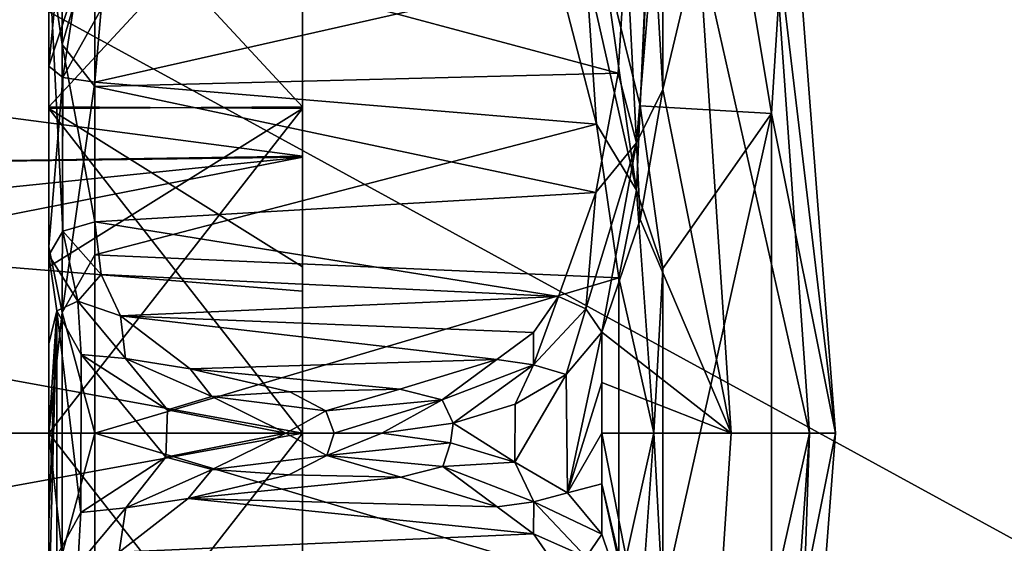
# Model space of a CAD drawing. Extents: x -207 to 207, y 0 to 988.
# Tile 106 of 144: x 83 to 99, y 585 to 594. Entities that reach past the tile are written whole.
import ezdxf

# ---------------------------------------------------------------- set-up
doc = ezdxf.new("R2010")
doc.units = 0
doc.header["$LTSCALE"] = 127.314815
for name, color, linetype in [('521', 7, 'CONTINUOUS'), ('522', 7, 'CONTINUOUS'), ('524', 7, 'CONTINUOUS'), ('525', 7, 'CONTINUOUS'), ('530', 7, 'CONTINUOUS'), ('531', 7, 'CONTINUOUS'), ('532', 7, 'CONTINUOUS'), ('533', 7, 'CONTINUOUS'), ('534', 7, 'CONTINUOUS'), ('546', 7, 'CONTINUOUS'), ('552', 7, 'CONTINUOUS'), ('554', 7, 'CONTINUOUS'), ('555', 7, 'CONTINUOUS'), ('556', 7, 'CONTINUOUS'), ('565', 7, 'CONTINUOUS'), ('570', 7, 'CONTINUOUS'), ('571', 7, 'CONTINUOUS'), ('574', 7, 'CONTINUOUS'), ('575', 7, 'CONTINUOUS'), ('576', 7, 'CONTINUOUS'), ('577', 7, 'CONTINUOUS'), ('579', 7, 'CONTINUOUS'), ('665', 7, 'CONTINUOUS'), ('666', 7, 'CONTINUOUS')]:
    doc.layers.add(name, color=color, linetype=linetype)

msp = doc.modelspace()

# ---------------------------------------------------------------- linework, layer by layer
at = {"layer": '521', "color": 7, "linetype": 'CONTINUOUS'}
for points in [[(92.374, 594.712, -279.252), (93.209, 591.01, -280.632), (92.638, 594.97, -279.602), (92.374, 594.712, -279.252)], [(92.638, 594.97, -279.602), (93.209, 591.01, -280.632), (93.269, 592.403, -280.658), (92.638, 594.97, -279.602)], [(92.374, 594.712, -279.252), (91.922, 594.531, -279.165), (92.547, 592.099, -280.164), (92.374, 594.712, -279.252)], [(93.209, 591.01, -280.632), (92.374, 594.712, -279.252), (92.547, 592.099, -280.164), (93.209, 591.01, -280.632)], [(93.269, 592.403, -280.658), (93.209, 591.01, -280.632), (93.646, 589.717, -281.294), (93.269, 592.403, -280.658)], [(92.918, 589.567, -280.764), (93.209, 591.01, -280.632), (92.547, 592.099, -280.164), (92.918, 589.567, -280.764)], [(93.496, 587.008, -281.113), (93.209, 591.01, -280.632), (92.918, 589.567, -280.764), (93.496, 587.008, -281.113)], [(93.209, 591.01, -280.632), (93.496, 587.008, -281.113), (93.646, 589.717, -281.294), (93.209, 591.01, -280.632)], [(93.646, 589.717, -281.294), (93.496, 587.008, -281.113), (93.643, 584.25, -281.289), (93.646, 589.717, -281.294)], [(92.917, 584.413, -280.761), (93.496, 587.008, -281.113), (92.918, 589.567, -280.764), (92.917, 584.413, -280.761)], [(93.21, 583.002, -280.635), (93.496, 587.008, -281.113), (92.917, 584.413, -280.761), (93.21, 583.002, -280.635)], [(93.496, 587.008, -281.113), (93.21, 583.002, -280.635), (93.643, 584.25, -281.289), (93.496, 587.008, -281.113)]]:
    msp.add_3dface(points, dxfattribs=at)
at = {"layer": '522', "color": 7, "linetype": 'CONTINUOUS'}
for points in [[(83.731, 592.87, -280.125), (83.978, 594.52, -279.361), (83.5, 593.06, -280.637), (83.731, 592.87, -280.125)], [(83.5, 593.06, -280.637), (83.978, 594.52, -279.361), (83.634, 594.426, -279.925), (83.5, 593.06, -280.637)], [(83.978, 594.52, -279.361), (83.731, 592.87, -280.125), (84.367, 594.002, -279.421), (83.978, 594.52, -279.361)], [(84.262, 592.795, -279.923), (84.367, 594.002, -279.421), (83.731, 592.87, -280.125), (84.262, 592.795, -279.923)]]:
    msp.add_3dface(points, dxfattribs=at)
at = {"layer": '524', "color": 7, "linetype": 'CONTINUOUS'}
for points in [[(93.269, 592.403, -280.658), (95.44, 592.278, -289.665), (93.722, 602.591, -289.753), (93.269, 592.403, -280.658)], [(93.269, 592.403, -280.658), (93.722, 602.591, -289.753), (93.645, 599.921, -286.195), (93.269, 592.403, -280.658)], [(95.44, 592.278, -289.665), (95.733, 596.883, -300), (93.722, 602.591, -289.753), (95.44, 592.278, -289.665)], [(92.638, 594.97, -279.602), (93.269, 592.403, -280.658), (93.645, 599.921, -286.195), (92.638, 594.97, -279.602)], [(96.5, 587, -300), (95.733, 596.883, -300), (95.44, 592.278, -289.665), (96.5, 587, -300)], [(93.269, 592.403, -280.658), (93.646, 589.717, -281.294), (95.44, 592.278, -289.665), (93.269, 592.403, -280.658)], [(93.646, 589.717, -281.294), (93.643, 584.25, -281.289), (95.44, 592.278, -289.665), (93.646, 589.717, -281.294)], [(93.643, 584.25, -281.289), (95.439, 581.718, -289.665), (95.44, 592.278, -289.665), (93.643, 584.25, -281.289)], [(95.439, 581.718, -289.665), (96.5, 587, -300), (95.44, 592.278, -289.665), (95.439, 581.718, -289.665)], [(95.733, 577.117, -300), (96.5, 587, -300), (95.439, 581.718, -289.665), (95.733, 577.117, -300)]]:
    msp.add_3dface(points, dxfattribs=at)
at = {"layer": '525', "color": 7, "linetype": 'CONTINUOUS'}
for points in [[(93.643, 597.597, -315.664), (94.237, 595.149, -314.774), (93.647, 592.673, -318.029), (93.643, 597.597, -315.664)], [(95.733, 596.883, -300), (96.5, 587, -300), (95.438, 595.924, -307.434), (95.733, 596.883, -300)], [(95.438, 595.924, -307.434), (96.067, 587, -307.434), (94.237, 595.149, -314.774), (95.438, 595.924, -307.434)], [(95.438, 595.924, -307.434), (96.5, 587, -300), (96.067, 587, -307.434), (95.438, 595.924, -307.434)], [(94.237, 595.149, -314.774), (94.772, 587, -314.774), (93.647, 592.673, -318.029), (94.237, 595.149, -314.774)], [(94.237, 595.149, -314.774), (96.067, 587, -307.434), (94.772, 587, -314.774), (94.237, 595.149, -314.774)], [(93.647, 592.673, -318.029), (94.772, 587, -314.774), (93.27, 590.528, -319.768), (93.647, 592.673, -318.029)], [(93.27, 590.528, -319.768), (94.772, 587, -314.774), (92.638, 588.67, -321.836), (93.27, 590.528, -319.768)], [(92.638, 588.67, -321.836), (94.772, 587, -314.774), (92.638, 587.836, -321.884), (92.638, 588.67, -321.836)], [(92.638, 587.836, -321.884), (94.772, 587, -314.774), (92.638, 587, -321.9), (92.638, 587.836, -321.884)], [(94.772, 587, -314.774), (94.237, 578.851, -314.774), (92.638, 587, -321.9), (94.772, 587, -314.774)], [(92.638, 587, -321.9), (94.237, 578.851, -314.774), (92.638, 586.164, -321.884), (92.638, 587, -321.9)], [(96.067, 587, -307.434), (95.438, 578.075, -307.434), (94.237, 578.851, -314.774), (96.067, 587, -307.434)], [(94.772, 587, -314.774), (96.067, 587, -307.434), (94.237, 578.851, -314.774), (94.772, 587, -314.774)], [(96.067, 587, -307.434), (95.733, 577.117, -300), (95.438, 578.075, -307.434), (96.067, 587, -307.434)], [(96.5, 587, -300), (95.733, 577.117, -300), (96.067, 587, -307.434), (96.5, 587, -300)], [(92.638, 586.164, -321.884), (94.237, 578.851, -314.774), (93.268, 583.478, -319.774), (92.638, 586.164, -321.884)], [(92.638, 585.33, -321.836), (92.638, 586.164, -321.884), (93.268, 583.478, -319.774), (92.638, 585.33, -321.836)]]:
    msp.add_3dface(points, dxfattribs=at)
at = {"layer": '530', "color": 7, "linetype": 'CONTINUOUS'}
for points in [[(93.643, 597.597, -315.664), (93.647, 592.673, -318.029), (93.496, 595.188, -317.02), (93.643, 597.597, -315.664)], [(93.041, 595.121, -317.219), (93.209, 591.791, -319.189), (92.908, 592.945, -318.506), (93.041, 595.121, -317.219)], [(93.496, 595.188, -317.02), (93.209, 591.791, -319.189), (93.041, 595.121, -317.219), (93.496, 595.188, -317.02)], [(93.647, 592.673, -318.029), (93.209, 591.791, -319.189), (93.496, 595.188, -317.02), (93.647, 592.673, -318.029)], [(92.908, 592.945, -318.506), (93.209, 591.791, -319.189), (92.537, 590.974, -320.121), (92.908, 592.945, -318.506)], [(93.647, 592.673, -318.029), (93.27, 590.528, -319.768), (93.209, 591.791, -319.189), (93.647, 592.673, -318.029)], [(92.638, 588.67, -321.836), (92.374, 589.053, -322.039), (93.209, 591.791, -319.189), (92.638, 588.67, -321.836)], [(93.209, 591.791, -319.189), (92.374, 589.053, -322.039), (92.537, 590.974, -320.121), (93.209, 591.791, -319.189)], [(93.27, 590.528, -319.768), (92.638, 588.67, -321.836), (93.209, 591.791, -319.189), (93.27, 590.528, -319.768)], [(92.374, 589.053, -322.039), (91.922, 589.255, -322.039), (92.537, 590.974, -320.121), (92.374, 589.053, -322.039)]]:
    msp.add_3dface(points, dxfattribs=at)
at = {"layer": '531', "color": 7, "linetype": 'CONTINUOUS'}
for points in [[(84.262, 590.49, -320.603), (84.367, 589.62, -321.579), (83.731, 590.335, -320.454), (84.262, 590.49, -320.603)], [(83.731, 590.335, -320.454), (83.978, 589.18, -321.857), (83.5, 589.941, -320.074), (83.731, 590.335, -320.454)], [(83.978, 589.18, -321.857), (83.731, 590.335, -320.454), (84.367, 589.62, -321.579), (83.978, 589.18, -321.857)], [(83.5, 589.941, -320.074), (83.978, 589.18, -321.857), (83.634, 589.02, -321.309), (83.5, 589.941, -320.074)], [(84.683, 588.938, -322.468), (83.978, 589.18, -321.857), (84.367, 589.62, -321.579), (84.683, 588.938, -322.468)], [(83.634, 589.02, -321.309), (83.978, 589.18, -321.857), (84.036, 588.297, -322.433), (83.634, 589.02, -321.309)], [(83.978, 589.18, -321.857), (84.767, 588.231, -323.281), (84.036, 588.297, -322.433), (83.978, 589.18, -321.857)], [(84.767, 588.231, -323.281), (83.978, 589.18, -321.857), (84.683, 588.938, -322.468), (84.767, 588.231, -323.281)], [(91.922, 589.255, -322.039), (92.374, 589.053, -322.039), (91.508, 588.131, -323.45), (91.922, 589.255, -322.039)], [(91.922, 589.255, -322.039), (91.508, 588.131, -323.45), (91.509, 588.664, -322.863), (91.922, 589.255, -322.039)], [(85.837, 588.064, -323.823), (84.767, 588.231, -323.281), (84.683, 588.938, -322.468), (85.837, 588.064, -323.823)], [(91.508, 588.131, -323.45), (92.374, 589.053, -322.039), (92.049, 587.969, -323.001), (91.508, 588.131, -323.45)], [(92.374, 589.053, -322.039), (92.638, 588.67, -321.836), (92.049, 587.969, -323.001), (92.374, 589.053, -322.039)], [(91.509, 588.664, -322.863), (91.508, 588.131, -323.45), (90.904, 588.217, -323.564), (91.509, 588.664, -322.863)], [(84.036, 588.297, -322.433), (84.767, 588.231, -323.281), (85.462, 587.385, -324.112), (84.036, 588.297, -322.433)], [(84.767, 588.231, -323.281), (86.191, 587.603, -324.412), (85.462, 587.385, -324.112), (84.767, 588.231, -323.281)], [(86.191, 587.603, -324.412), (84.767, 588.231, -323.281), (85.837, 588.064, -323.823), (86.191, 587.603, -324.412)], [(90.904, 588.217, -323.564), (90.002, 587.549, -324.519), (89.299, 587.725, -324.439), (90.904, 588.217, -323.564)], [(91.508, 588.131, -323.45), (90.002, 587.549, -324.519), (90.904, 588.217, -323.564), (91.508, 588.131, -323.45)], [(90.002, 587.549, -324.519), (91.508, 588.131, -323.45), (90.179, 587.166, -324.569), (90.002, 587.549, -324.519)], [(90.179, 587.166, -324.569), (91.508, 588.131, -323.45), (91.207, 587.48, -323.92), (90.179, 587.166, -324.569)], [(91.207, 587.48, -323.92), (91.508, 588.131, -323.45), (92.049, 587.969, -323.001), (91.207, 587.48, -323.92)], [(87.482, 587.683, -324.52), (86.191, 587.603, -324.412), (85.837, 588.064, -323.823), (87.482, 587.683, -324.52)], [(88.078, 587.369, -324.886), (86.191, 587.603, -324.412), (87.482, 587.683, -324.52), (88.078, 587.369, -324.886)], [(89.299, 587.725, -324.439), (88.078, 587.369, -324.886), (87.482, 587.683, -324.52), (89.299, 587.725, -324.439)], [(90.002, 587.549, -324.519), (88.078, 587.369, -324.886), (89.299, 587.725, -324.439), (90.002, 587.549, -324.519)], [(85.462, 587.385, -324.112), (86.191, 587.603, -324.412), (87.419, 587, -324.933), (85.462, 587.385, -324.112)], [(86.191, 587.603, -324.412), (88.078, 587.369, -324.886), (87.419, 587, -324.933), (86.191, 587.603, -324.412)], [(88.078, 587.369, -324.886), (90.002, 587.549, -324.519), (88.213, 587, -324.999), (88.078, 587.369, -324.886)], [(88.213, 587, -324.999), (90.002, 587.549, -324.519), (89.003, 587, -324.933), (88.213, 587, -324.999)], [(89.003, 587, -324.933), (90.002, 587.549, -324.519), (90.179, 587.166, -324.569), (89.003, 587, -324.933)], [(87.419, 587, -324.933), (88.078, 587.369, -324.886), (88.213, 587, -324.999), (87.419, 587, -324.933)]]:
    msp.add_3dface(points, dxfattribs=at)
at = {"layer": '532', "color": 7, "linetype": 'CONTINUOUS'}
for points in [[(92.049, 587.969, -323.001), (92.638, 588.67, -321.836), (92.071, 586.013, -322.97), (92.049, 587.969, -323.001)], [(92.638, 588.67, -321.836), (92.638, 587.836, -321.884), (92.071, 586.013, -322.97), (92.638, 588.67, -321.836)], [(91.207, 587.48, -323.92), (92.049, 587.969, -323.001), (91.199, 586.523, -323.927), (91.207, 587.48, -323.92)], [(91.199, 586.523, -323.927), (92.049, 587.969, -323.001), (92.071, 586.013, -322.97), (91.199, 586.523, -323.927)], [(92.638, 587.836, -321.884), (92.638, 587, -321.9), (92.071, 586.013, -322.97), (92.638, 587.836, -321.884)], [(90.179, 587.166, -324.569), (91.207, 587.48, -323.92), (91.199, 586.523, -323.927), (90.179, 587.166, -324.569)], [(89.003, 587, -324.933), (90.179, 587.166, -324.569), (90.137, 586.843, -324.588), (89.003, 587, -324.933)], [(90.137, 586.843, -324.588), (90.179, 587.166, -324.569), (91.199, 586.523, -323.927), (90.137, 586.843, -324.588)], [(92.638, 587, -321.9), (92.638, 586.164, -321.884), (92.071, 586.013, -322.97), (92.638, 587, -321.9)], [(92.638, 586.164, -321.884), (92.638, 585.33, -321.836), (92.071, 586.013, -322.97), (92.638, 586.164, -321.884)]]:
    msp.add_3dface(points, dxfattribs=at)
at = {"layer": '533', "color": 7, "linetype": 'CONTINUOUS'}
for points in [[(85.436, 586.606, -324.093), (87.419, 587, -324.933), (86.201, 586.399, -324.417), (85.436, 586.606, -324.093)], [(86.201, 586.399, -324.417), (87.419, 587, -324.933), (88.094, 586.631, -324.887), (86.201, 586.399, -324.417)], [(87.419, 587, -324.933), (88.213, 587, -324.999), (88.094, 586.631, -324.887), (87.419, 587, -324.933)], [(88.213, 587, -324.999), (89.003, 587, -324.933), (88.094, 586.631, -324.887), (88.213, 587, -324.999)], [(89.003, 587, -324.933), (90.137, 586.843, -324.588), (88.094, 586.631, -324.887), (89.003, 587, -324.933)], [(88.094, 586.631, -324.887), (90.137, 586.843, -324.588), (90.013, 586.449, -324.515), (88.094, 586.631, -324.887)], [(90.137, 586.843, -324.588), (91.199, 586.523, -323.927), (90.013, 586.449, -324.515), (90.137, 586.843, -324.588)], [(84.027, 585.692, -322.415), (85.436, 586.606, -324.093), (84.77, 585.77, -323.283), (84.027, 585.692, -322.415)], [(84.77, 585.77, -323.283), (85.436, 586.606, -324.093), (86.201, 586.399, -324.417), (84.77, 585.77, -323.283)], [(86.201, 586.399, -324.417), (88.094, 586.631, -324.887), (87.467, 586.315, -324.517), (86.201, 586.399, -324.417)], [(87.467, 586.315, -324.517), (88.094, 586.631, -324.887), (89.319, 586.272, -324.433), (87.467, 586.315, -324.517)], [(88.094, 586.631, -324.887), (90.013, 586.449, -324.515), (89.319, 586.272, -324.433), (88.094, 586.631, -324.887)], [(90.013, 586.449, -324.515), (91.199, 586.523, -323.927), (91.513, 585.866, -323.445), (90.013, 586.449, -324.515)], [(91.199, 586.523, -323.927), (92.071, 586.013, -322.97), (91.513, 585.866, -323.445), (91.199, 586.523, -323.927)], [(84.77, 585.77, -323.283), (86.201, 586.399, -324.417), (85.8, 585.92, -323.795), (84.77, 585.77, -323.283)], [(85.8, 585.92, -323.795), (86.201, 586.399, -324.417), (87.467, 586.315, -324.517), (85.8, 585.92, -323.795)], [(89.319, 586.272, -324.433), (90.013, 586.449, -324.515), (90.907, 585.782, -323.562), (89.319, 586.272, -324.433)], [(90.013, 586.449, -324.515), (91.513, 585.866, -323.445), (90.907, 585.782, -323.562), (90.013, 586.449, -324.515)], [(92.071, 586.013, -322.97), (92.638, 585.33, -321.836), (91.513, 585.866, -323.445), (92.071, 586.013, -322.97)], [(84.664, 585.034, -322.429), (84.77, 585.77, -323.283), (85.8, 585.92, -323.795), (84.664, 585.034, -322.429)], [(90.907, 585.782, -323.562), (91.513, 585.866, -323.445), (91.508, 585.338, -322.865), (90.907, 585.782, -323.562)], [(91.513, 585.866, -323.445), (92.38, 584.951, -322.038), (91.508, 585.338, -322.865), (91.513, 585.866, -323.445)], [(91.513, 585.866, -323.445), (92.638, 585.33, -321.836), (92.38, 584.951, -322.038), (91.513, 585.866, -323.445)], [(83.632, 584.975, -321.301), (84.027, 585.692, -322.415), (83.979, 584.82, -321.857), (83.632, 584.975, -321.301)], [(83.979, 584.82, -321.857), (84.027, 585.692, -322.415), (84.77, 585.77, -323.283), (83.979, 584.82, -321.857)], [(83.979, 584.82, -321.857), (84.77, 585.77, -323.283), (84.664, 585.034, -322.429), (83.979, 584.82, -321.857)], [(92.38, 584.951, -322.038), (91.922, 584.745, -322.039), (91.508, 585.338, -322.865), (92.38, 584.951, -322.038)]]:
    msp.add_3dface(points, dxfattribs=at)
at = {"layer": '534', "color": 7, "linetype": 'CONTINUOUS'}
msp.add_3dface([(92.638, 585.33, -321.836), (93.268, 583.478, -319.774), (92.38, 584.951, -322.038), (92.638, 585.33, -321.836)], dxfattribs=at)
at = {"layer": '546', "color": 7, "linetype": 'CONTINUOUS'}
for points in [[(83.5, 596.916, -309.904), (83.5, 594.929, -316.465), (83.5, 592.385, -312.94), (83.5, 596.916, -309.904)], [(83.5, 592.362, -287.051), (83.5, 595.803, -281.721), (83.5, 596.904, -290.084), (83.5, 592.362, -287.051)], [(83.5, 593.06, -280.637), (83.5, 595.803, -281.721), (83.5, 592.362, -287.051), (83.5, 593.06, -280.637)], [(83.5, 594.929, -316.465), (83.5, 589.941, -320.074), (83.5, 592.385, -312.94), (83.5, 594.929, -316.465)], [(83.5, 590.078, -281.451), (83.5, 593.06, -280.637), (83.5, 592.362, -287.051), (83.5, 590.078, -281.451)], [(83.5, 592.385, -312.94), (83.5, 589.941, -320.074), (83.5, 589.746, -313.744), (83.5, 592.385, -312.94)], [(83.5, 587, -285.985), (83.5, 590.078, -281.451), (83.5, 592.362, -287.051), (83.5, 587, -285.985)], [(83.5, 587, -281.725), (83.5, 590.078, -281.451), (83.5, 587, -285.985), (83.5, 587, -281.725)], [(83.5, 589.941, -320.074), (83.5, 588.475, -320.235), (83.5, 589.746, -313.744), (83.5, 589.941, -320.074)], [(83.5, 588.475, -320.235), (83.5, 587, -320.289), (83.5, 589.746, -313.744), (83.5, 588.475, -320.235)], [(83.5, 587, -320.289), (83.5, 587, -314.015), (83.5, 589.746, -313.744), (83.5, 587, -320.289)], [(83.5, 585.525, -320.235), (83.5, 584.059, -320.074), (83.5, 587, -314.015), (83.5, 585.525, -320.235)], [(83.5, 587, -314.015), (83.5, 584.059, -320.074), (83.5, 581.638, -312.949), (83.5, 587, -314.015)], [(83.5, 587, -320.289), (83.5, 585.525, -320.235), (83.5, 587, -314.015), (83.5, 587, -320.289)], [(83.5, 583.922, -281.451), (83.5, 587, -281.725), (83.5, 584.254, -286.256), (83.5, 583.922, -281.451)], [(83.5, 584.254, -286.256), (83.5, 587, -281.725), (83.5, 587, -285.985), (83.5, 584.254, -286.256)]]:
    msp.add_3dface(points, dxfattribs=at)
at = {"layer": '552', "color": 7, "linetype": 'CONTINUOUS'}
for points in [[(85.8, 585.92, -323.795), (87.467, 586.315, -324.517), (89.319, 586.272, -324.433), (85.8, 585.92, -323.795)], [(85.8, 585.92, -323.795), (89.319, 586.272, -324.433), (90.907, 585.782, -323.562), (85.8, 585.92, -323.795)], [(84.664, 585.034, -322.429), (85.8, 585.92, -323.795), (91.508, 585.338, -322.865), (84.664, 585.034, -322.429)], [(85.8, 585.92, -323.795), (90.907, 585.782, -323.562), (91.508, 585.338, -322.865), (85.8, 585.92, -323.795)], [(91.922, 584.745, -322.039), (84.664, 585.034, -322.429), (91.508, 585.338, -322.865), (91.922, 584.745, -322.039)]]:
    msp.add_3dface(points, dxfattribs=at)
at = {"layer": '554', "color": 7, "linetype": 'CONTINUOUS'}
for points in [[(83.5, 589.941, -320.074), (83.634, 589.02, -321.309), (83.5, 588.475, -320.235), (83.5, 589.941, -320.074)], [(83.634, 589.02, -321.309), (83.632, 584.975, -321.301), (83.5, 584.059, -320.074), (83.634, 589.02, -321.309)], [(83.634, 589.02, -321.309), (83.5, 584.059, -320.074), (83.5, 585.525, -320.235), (83.634, 589.02, -321.309)], [(83.634, 589.02, -321.309), (83.5, 585.525, -320.235), (83.5, 587, -320.289), (83.634, 589.02, -321.309)], [(83.634, 589.02, -321.309), (83.5, 587, -320.289), (83.5, 588.475, -320.235), (83.634, 589.02, -321.309)], [(83.634, 589.02, -321.309), (84.027, 585.692, -322.415), (83.632, 584.975, -321.301), (83.634, 589.02, -321.309)], [(83.634, 589.02, -321.309), (84.036, 588.297, -322.433), (84.027, 585.692, -322.415), (83.634, 589.02, -321.309)], [(84.036, 588.297, -322.433), (85.436, 586.606, -324.093), (84.027, 585.692, -322.415), (84.036, 588.297, -322.433)], [(84.036, 588.297, -322.433), (85.462, 587.385, -324.112), (85.436, 586.606, -324.093), (84.036, 588.297, -322.433)], [(85.462, 587.385, -324.112), (87.419, 587, -324.933), (85.436, 586.606, -324.093), (85.462, 587.385, -324.112)]]:
    msp.add_3dface(points, dxfattribs=at)
at = {"layer": '555', "color": 7, "linetype": 'CONTINUOUS'}
for points in [[(83.723, 593.417, -317.923), (83.5, 594.929, -316.465), (83.723, 597.011, -316.192), (83.723, 593.417, -317.923)], [(83.723, 593.417, -317.923), (83.723, 597.011, -316.192), (84.262, 595.26, -317.152), (83.723, 593.417, -317.923)], [(84.262, 592.721, -318.665), (83.723, 593.417, -317.923), (84.262, 595.26, -317.152), (84.262, 592.721, -318.665)], [(83.731, 590.335, -320.454), (83.5, 589.941, -320.074), (83.5, 594.929, -316.465), (83.731, 590.335, -320.454)], [(83.731, 590.335, -320.454), (83.5, 594.929, -316.465), (83.723, 593.417, -317.923), (83.731, 590.335, -320.454)], [(84.262, 590.49, -320.603), (83.731, 590.335, -320.454), (83.723, 593.417, -317.923), (84.262, 590.49, -320.603)], [(84.262, 590.49, -320.603), (83.723, 593.417, -317.923), (84.262, 592.721, -318.665), (84.262, 590.49, -320.603)]]:
    msp.add_3dface(points, dxfattribs=at)
at = {"layer": '556', "color": 7, "linetype": 'CONTINUOUS'}
for points in [[(93.041, 595.121, -317.219), (92.908, 592.945, -318.506), (84.262, 595.26, -317.152), (93.041, 595.121, -317.219)], [(92.908, 592.945, -318.506), (84.262, 592.721, -318.665), (84.262, 595.26, -317.152), (92.908, 592.945, -318.506)], [(92.908, 592.945, -318.506), (92.537, 590.974, -320.121), (84.262, 592.721, -318.665), (92.908, 592.945, -318.506)], [(92.537, 590.974, -320.121), (84.262, 590.49, -320.603), (84.262, 592.721, -318.665), (92.537, 590.974, -320.121)], [(92.537, 590.974, -320.121), (91.922, 589.255, -322.039), (84.262, 590.49, -320.603), (92.537, 590.974, -320.121)], [(91.922, 589.255, -322.039), (84.367, 589.62, -321.579), (84.262, 590.49, -320.603), (91.922, 589.255, -322.039)], [(91.922, 589.255, -322.039), (84.683, 588.938, -322.468), (84.367, 589.62, -321.579), (91.922, 589.255, -322.039)], [(91.922, 589.255, -322.039), (91.509, 588.664, -322.863), (84.683, 588.938, -322.468), (91.922, 589.255, -322.039)], [(91.509, 588.664, -322.863), (90.904, 588.217, -323.564), (84.683, 588.938, -322.468), (91.509, 588.664, -322.863)], [(90.904, 588.217, -323.564), (85.837, 588.064, -323.823), (84.683, 588.938, -322.468), (90.904, 588.217, -323.564)], [(90.904, 588.217, -323.564), (89.299, 587.725, -324.439), (85.837, 588.064, -323.823), (90.904, 588.217, -323.564)], [(89.299, 587.725, -324.439), (87.482, 587.683, -324.52), (85.837, 588.064, -323.823), (89.299, 587.725, -324.439)]]:
    msp.add_3dface(points, dxfattribs=at)
at = {"layer": '565', "color": 7, "linetype": 'CONTINUOUS'}
msp.add_3dface([(83.5, 593.06, -280.637), (83.634, 594.426, -279.925), (83.5, 595.803, -281.721), (83.5, 593.06, -280.637)], dxfattribs=at)
at = {"layer": '570', "color": 7, "linetype": 'CONTINUOUS'}
for points in [[(83.731, 592.87, -280.125), (83.5, 593.06, -280.637), (83.5, 590.078, -281.451), (83.731, 592.87, -280.125)], [(83.731, 592.87, -280.125), (83.5, 590.078, -281.451), (83.723, 588.995, -281.068), (83.731, 592.87, -280.125)], [(84.262, 592.795, -279.923), (83.731, 592.87, -280.125), (83.723, 588.995, -281.068), (84.262, 592.795, -279.923)], [(84.262, 592.795, -279.923), (83.723, 588.995, -281.068), (84.262, 589.944, -280.701), (84.262, 592.795, -279.923)], [(83.5, 590.078, -281.451), (83.5, 587, -281.725), (83.723, 588.995, -281.068), (83.5, 590.078, -281.451)], [(84.262, 589.944, -280.701), (83.723, 588.995, -281.068), (84.262, 587, -280.963), (84.262, 589.944, -280.701)], [(83.723, 588.995, -281.068), (83.5, 587, -281.725), (83.723, 585.005, -281.068), (83.723, 588.995, -281.068)], [(83.723, 588.995, -281.068), (83.723, 585.005, -281.068), (84.262, 587, -280.963), (83.723, 588.995, -281.068)], [(83.5, 587, -281.725), (83.5, 583.922, -281.451), (83.723, 585.005, -281.068), (83.5, 587, -281.725)], [(84.262, 587, -280.963), (83.723, 585.005, -281.068), (84.262, 584.056, -280.701), (84.262, 587, -280.963)]]:
    msp.add_3dface(points, dxfattribs=at)
at = {"layer": '571', "color": 7, "linetype": 'CONTINUOUS'}
for points in [[(92.547, 592.099, -280.164), (91.922, 594.531, -279.165), (84.262, 592.795, -279.923), (92.547, 592.099, -280.164)], [(91.922, 594.531, -279.165), (84.367, 594.002, -279.421), (84.262, 592.795, -279.923), (91.922, 594.531, -279.165)], [(92.547, 592.099, -280.164), (84.262, 592.795, -279.923), (84.262, 589.944, -280.701), (92.547, 592.099, -280.164)], [(92.918, 589.567, -280.764), (92.547, 592.099, -280.164), (84.262, 589.944, -280.701), (92.918, 589.567, -280.764)], [(92.918, 589.567, -280.764), (84.262, 589.944, -280.701), (84.262, 587, -280.963), (92.918, 589.567, -280.764)], [(92.917, 584.413, -280.761), (92.918, 589.567, -280.764), (84.262, 587, -280.963), (92.917, 584.413, -280.761)], [(92.917, 584.413, -280.761), (84.262, 587, -280.963), (84.262, 584.056, -280.701), (92.917, 584.413, -280.761)]]:
    msp.add_3dface(points, dxfattribs=at)
at = {"layer": '574', "color": 7, "linetype": 'CONTINUOUS'}
for points in [[(83.5, 587, -314.015), (83.5, 581.638, -312.949), (87.689, 587, -314.015), (83.5, 587, -314.015)], [(87.689, 587, -314.015), (83.5, 581.638, -312.949), (87.689, 584.254, -313.744), (87.689, 587, -314.015)], [(83.5, 584.254, -286.256), (83.5, 587, -285.985), (87.689, 581.638, -287.051), (83.5, 584.254, -286.256)], [(87.689, 581.638, -287.051), (83.5, 587, -285.985), (87.689, 587, -285.985), (87.689, 581.638, -287.051)]]:
    msp.add_3dface(points, dxfattribs=at)
at = {"layer": '575', "color": 7, "linetype": 'CONTINUOUS'}
for points in [[(87.689, 592.385, -287.06), (83.5, 596.904, -290.084), (87.689, 596.916, -290.096), (87.689, 592.385, -287.06)], [(83.5, 596.916, -309.904), (83.5, 592.385, -312.94), (87.689, 596.904, -309.916), (83.5, 596.916, -309.904)], [(83.5, 592.362, -287.051), (83.5, 596.904, -290.084), (87.689, 592.385, -287.06), (83.5, 592.362, -287.051)], [(87.689, 596.904, -309.916), (83.5, 592.385, -312.94), (87.689, 592.362, -312.949), (87.689, 596.904, -309.916)], [(87.689, 589.746, -286.256), (83.5, 592.362, -287.051), (87.689, 592.385, -287.06), (87.689, 589.746, -286.256)], [(83.5, 592.385, -312.94), (83.5, 589.746, -313.744), (87.689, 592.362, -312.949), (83.5, 592.385, -312.94)], [(83.5, 589.746, -313.744), (83.5, 587, -314.015), (87.689, 592.362, -312.949), (83.5, 589.746, -313.744)], [(83.5, 587, -314.015), (87.689, 587, -314.015), (87.689, 592.362, -312.949), (83.5, 587, -314.015)], [(83.5, 587, -285.985), (83.5, 592.362, -287.051), (87.689, 587, -285.985), (83.5, 587, -285.985)], [(87.689, 587, -285.985), (83.5, 592.362, -287.051), (87.689, 589.746, -286.256), (87.689, 587, -285.985)]]:
    msp.add_3dface(points, dxfattribs=at)
at = {"layer": '576', "color": 7, "linetype": 'CONTINUOUS'}
for points in [[(87.689, 596.916, -290.096), (87.689, 599.949, -294.639), (87.689, 591.555, -290.54), (87.689, 596.916, -290.096)], [(87.689, 591.555, -290.54), (87.689, 599.949, -294.639), (87.689, 595.202, -293.444), (87.689, 591.555, -290.54)], [(87.689, 598.656, -307.782), (87.689, 596.904, -309.916), (87.689, 591.575, -309.451), (87.689, 598.656, -307.782)], [(87.689, 595.214, -306.54), (87.689, 598.656, -307.782), (87.689, 591.575, -309.451), (87.689, 595.214, -306.54)], [(87.689, 592.385, -287.06), (87.689, 596.916, -290.096), (87.689, 587, -289.5), (87.689, 592.385, -287.06)], [(87.689, 587, -289.5), (87.689, 596.916, -290.096), (87.689, 591.555, -290.54), (87.689, 587, -289.5)], [(87.689, 596.904, -309.916), (87.689, 592.362, -312.949), (87.689, 589.347, -310.234), (87.689, 596.904, -309.916)], [(87.689, 591.575, -309.451), (87.689, 596.904, -309.916), (87.689, 589.347, -310.234), (87.689, 591.575, -309.451)], [(87.689, 581.638, -287.051), (87.689, 589.746, -286.256), (87.689, 592.385, -287.06), (87.689, 581.638, -287.051)], [(87.689, 581.638, -287.051), (87.689, 592.385, -287.06), (87.689, 587, -289.5), (87.689, 581.638, -287.051)], [(87.689, 587, -314.015), (87.689, 584.254, -313.744), (87.689, 592.362, -312.949), (87.689, 587, -314.015)], [(87.689, 584.254, -313.744), (87.689, 581.615, -312.94), (87.689, 592.362, -312.949), (87.689, 584.254, -313.744)], [(87.689, 592.362, -312.949), (87.689, 581.615, -312.94), (87.689, 587, -310.5), (87.689, 592.362, -312.949)], [(87.689, 592.362, -312.949), (87.689, 587, -310.5), (87.689, 589.347, -310.234), (87.689, 592.362, -312.949)], [(87.689, 581.638, -287.051), (87.689, 587, -285.985), (87.689, 589.746, -286.256), (87.689, 581.638, -287.051)], [(87.689, 581.615, -312.94), (87.689, 577.084, -309.904), (87.689, 587, -310.5), (87.689, 581.615, -312.94)], [(87.689, 587, -310.5), (87.689, 577.084, -309.904), (87.689, 582.445, -309.46), (87.689, 587, -310.5)], [(87.689, 584.653, -289.766), (87.689, 581.638, -287.051), (87.689, 587, -289.5), (87.689, 584.653, -289.766)]]:
    msp.add_3dface(points, dxfattribs=at)
at = {"layer": '577', "color": 7, "linetype": 'CONTINUOUS'}
for points in [[(87.689, 587, -310.5), (87.689, 582.445, -309.46), (64.5, 587, -309.75), (87.689, 587, -310.5)], [(64.5, 587, -309.75), (87.689, 582.445, -309.46), (64.5, 584.821, -309.503), (64.5, 587, -309.75)], [(87.689, 584.653, -289.766), (87.689, 587, -289.5), (64.5, 582.768, -291.217), (87.689, 584.653, -289.766)], [(87.689, 587, -289.5), (64.5, 587, -290.25), (64.5, 582.768, -291.217), (87.689, 587, -289.5)]]:
    msp.add_3dface(points, dxfattribs=at)
at = {"layer": '579', "color": 7, "linetype": 'CONTINUOUS'}
for points in [[(87.689, 595.214, -306.54), (87.689, 591.575, -309.451), (64.5, 594.62, -306.082), (87.689, 595.214, -306.54)], [(87.689, 591.555, -290.54), (87.689, 595.202, -293.444), (64.5, 591.25, -291.226), (87.689, 591.555, -290.54)], [(87.689, 595.202, -293.444), (64.5, 594.633, -293.935), (64.5, 591.25, -291.226), (87.689, 595.202, -293.444)], [(87.689, 591.575, -309.451), (64.5, 591.232, -308.783), (64.5, 594.62, -306.082), (87.689, 591.575, -309.451)], [(87.689, 591.575, -309.451), (87.689, 589.347, -310.234), (64.5, 591.232, -308.783), (87.689, 591.575, -309.451)], [(87.689, 587, -289.5), (87.689, 591.555, -290.54), (64.5, 587, -290.25), (87.689, 587, -289.5)], [(64.5, 587, -290.25), (87.689, 591.555, -290.54), (64.5, 589.179, -290.497), (64.5, 587, -290.25)], [(87.689, 591.555, -290.54), (64.5, 591.25, -291.226), (64.5, 589.179, -290.497), (87.689, 591.555, -290.54)], [(87.689, 589.347, -310.234), (87.689, 587, -310.5), (64.5, 591.232, -308.783), (87.689, 589.347, -310.234)], [(87.689, 587, -310.5), (64.5, 587, -309.75), (64.5, 591.232, -308.783), (87.689, 587, -310.5)]]:
    msp.add_3dface(points, dxfattribs=at)
at = {"layer": '665', "color": 7, "linetype": 'CONTINUOUS'}
for points in [[(69.645, 579.593, 152.502), (109.789, 579.593, 126.703), (57.856, 607.973, 126.687), (69.645, 579.593, 152.502)], [(57.856, 607.973, 126.687), (109.789, 579.593, 126.703), (91.204, 607.973, 105.255), (57.856, 607.973, 126.687)], [(109.789, 579.593, 126.703), (141.038, 579.593, 90.64), (91.204, 607.973, 105.255), (109.789, 579.593, 126.703)], [(91.204, 607.973, 105.255), (141.038, 579.593, 90.64), (117.164, 607.973, 75.297), (91.204, 607.973, 105.255)]]:
    msp.add_3dface(points, dxfattribs=at)
at = {"layer": '666', "color": 7, "linetype": 'CONTINUOUS'}
for points in [[(91.204, 607.973, -105.255), (69.645, 579.593, -152.502), (57.856, 607.973, -126.687), (91.204, 607.973, -105.255)], [(109.789, 579.593, -126.703), (69.645, 579.593, -152.502), (91.204, 607.973, -105.255), (109.789, 579.593, -126.703)], [(117.164, 607.973, -75.297), (109.789, 579.593, -126.703), (91.204, 607.973, -105.255), (117.164, 607.973, -75.297)]]:
    msp.add_3dface(points, dxfattribs=at)

doc.saveas('drawing.dxf')
